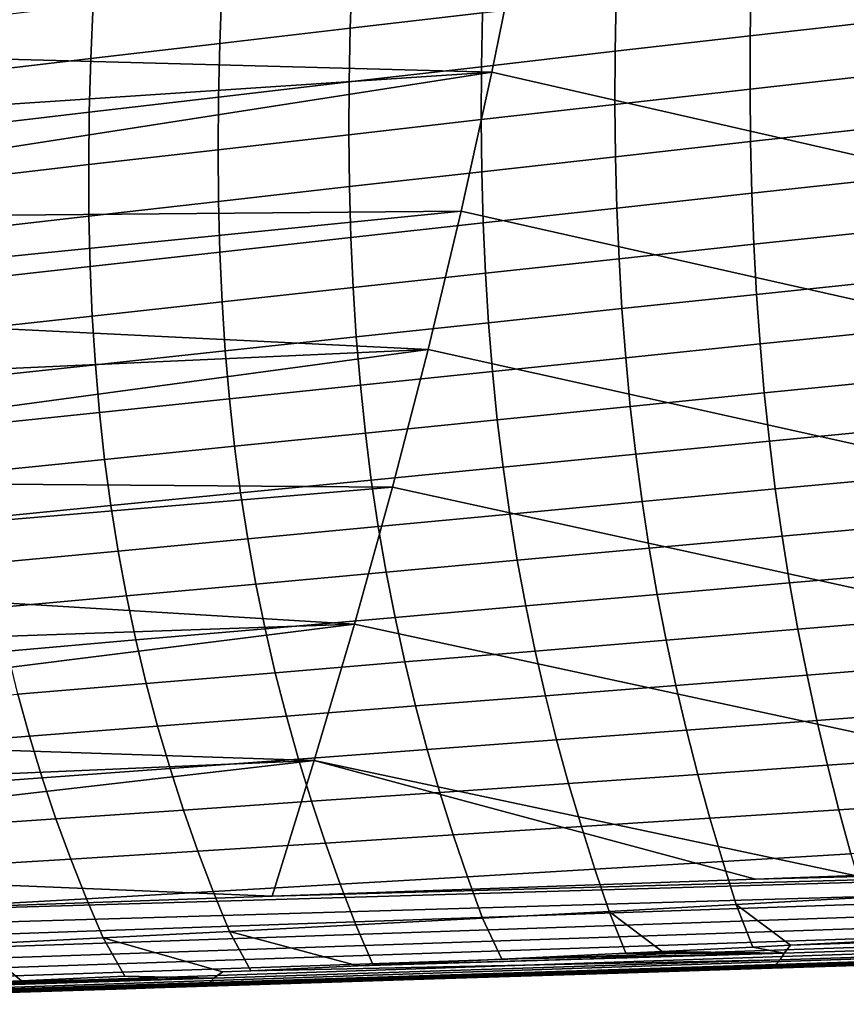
# Model space of a CAD drawing. Header units: metres. Extents: x -25 to 132, y -25 to 25.
# Tile 85 of 256: x 40.06 to 45.8, y -18.4 to -11.56. Entities that reach past the tile are written whole.
import ezdxf

# ---------------------------------------------------------------- set-up
doc = ezdxf.new("R2010")
doc.units = ezdxf.units.M
doc.layers.add('solid_12_061_071_XXX', color=7, linetype='CONTINUOUS')

msp = doc.modelspace()

# ---------------------------------------------------------------- linework, layer by layer
at = {"layer": 'solid_12_061_071_XXX'}
for points in [[(47.283398, -11.818221, 81.512001), (47.4655, -10.856023, 81.780182), (43.712963, -9.97788, 80.992249), (43.53426, -10.951723, 80.736816)], [(43.338539, -11.921257, 80.457047), (43.53426, -10.951723, 80.736816), (39.522884, -11.449518, 79.577232), (39.443546, -11.816345, 79.466835)], [(47.085457, -12.776323, 81.22049), (47.283398, -11.818221, 81.512001), (43.53426, -10.951723, 80.736816), (43.338539, -11.921257, 80.457047)], [(43.285046, -11.125357, 56.115925), (43.273037, -11.507205, 56.382915), (42.355328, -11.613948, 55.739109), (42.368507, -11.232655, 55.459332)], [(46.087479, -11.18252, 58.228516), (46.081341, -11.560136, 58.469551), (45.133495, -11.667854, 57.88068), (45.139503, -11.291203, 57.627739)], [(42.368507, -11.232655, 55.459332), (42.355328, -11.613948, 55.739109), (41.448456, -11.720652, 55.082058), (41.463165, -11.339861, 54.789001)], [(45.139503, -11.291203, 57.627739), (45.133495, -11.667854, 57.88068), (44.19503, -11.775185, 57.277813), (44.201225, -11.399456, 57.012444)], [(41.463165, -11.339861, 54.789001), (41.448456, -11.720652, 55.082058), (40.552841, -11.825722, 54.410797), (40.569477, -11.44542, 54.104076)], [(44.201225, -11.399456, 57.012444), (44.19503, -11.775185, 57.277813), (43.266308, -11.882054, 56.661232), (43.273037, -11.507205, 56.382915)], [(40.569477, -11.44542, 54.104076), (40.552841, -11.825722, 54.410797), (39.668804, -11.930593, 53.726746), (39.687771, -11.550731, 53.405903)], [(43.273037, -11.507205, 56.382915), (43.266308, -11.882054, 56.661232), (42.347698, -11.987947, 56.030838), (42.355328, -11.613948, 55.739109)], [(46.081341, -11.560136, 58.469551), (46.079685, -11.93193, 58.720314), (45.132286, -12.038397, 58.143894), (45.133495, -11.667854, 57.88068)], [(42.355328, -11.613948, 55.739109), (42.347698, -11.987947, 56.030838), (41.439552, -12.093853, 55.387726), (41.448456, -11.720652, 55.082058)], [(45.133495, -11.667854, 57.88068), (45.132286, -12.038397, 58.143894), (44.193935, -12.14452, 57.554035), (44.19503, -11.775185, 57.277813)], [(41.448456, -11.720652, 55.082058), (41.439552, -12.093853, 55.387726), (40.542244, -12.198141, 54.730804), (40.552841, -11.825722, 54.410797)], [(43.338539, -11.921257, 80.457047), (39.443546, -11.816345, 79.466835), (39.361366, -12.183736, 79.35247)], [(40.552841, -11.825722, 54.410797), (40.542244, -12.198141, 54.730804), (39.656101, -12.302275, 54.061592), (39.668804, -11.930593, 53.726746)], [(44.19503, -11.775185, 57.277813), (44.193935, -12.14452, 57.554035), (43.264973, -12.250222, 56.951), (43.266308, -11.882054, 56.661232)], [(43.266308, -11.882054, 56.661232), (43.264973, -12.250222, 56.951), (42.345737, -12.354977, 56.334652), (42.347698, -11.987947, 56.030838)], [(43.125797, -12.886493, 80.152924), (43.338539, -11.921257, 80.457047), (39.276306, -12.551728, 79.234108), (39.188374, -12.92019, 79.11174)], [(43.338539, -11.921257, 80.457047), (39.361366, -12.183736, 79.35247), (39.276306, -12.551728, 79.234108)], [(46.871685, -13.730334, 80.905632), (47.085457, -12.776323, 81.22049), (43.338539, -11.921257, 80.457047), (43.125797, -12.886493, 80.152924)], [(46.079685, -11.93193, 58.720314), (46.0826, -12.298192, 58.98093), (45.135971, -12.403133, 58.417511), (45.132286, -12.038397, 58.143894)], [(42.347698, -11.987947, 56.030838), (42.345737, -12.354977, 56.334652), (41.436577, -12.459798, 55.706142), (41.439552, -12.093853, 55.387726)], [(45.132286, -12.038397, 58.143894), (45.135971, -12.403133, 58.417511), (44.198044, -12.507771, 57.841232), (44.193935, -12.14452, 57.554035)], [(41.439552, -12.093853, 55.387726), (41.436577, -12.459798, 55.706142), (40.537827, -12.563015, 55.064251), (40.542244, -12.198141, 54.730804)], [(44.193935, -12.14452, 57.554035), (44.198044, -12.507771, 57.841232), (43.269138, -12.612028, 57.252354), (43.264973, -12.250222, 56.951)], [(40.542244, -12.198141, 54.730804), (40.537827, -12.563015, 55.064251), (39.649803, -12.666121, 54.410583), (39.656101, -12.302275, 54.061592)], [(43.264973, -12.250222, 56.951), (43.269138, -12.612028, 57.252354), (42.349564, -12.715365, 56.650692), (42.345737, -12.354977, 56.334652)], [(46.0826, -12.298192, 58.98093), (46.090172, -12.659217, 59.251511), (45.144646, -12.762365, 58.701649), (45.135971, -12.403133, 58.417511)], [(42.345737, -12.354977, 56.334652), (42.349564, -12.715365, 56.650692), (41.439663, -12.818818, 56.037445), (41.436577, -12.459798, 55.706142)], [(45.135971, -12.403133, 58.417511), (45.144646, -12.762365, 58.701649), (44.207458, -12.86525, 58.139538), (44.198044, -12.507771, 57.841232)], [(41.436577, -12.459798, 55.706142), (41.439663, -12.818818, 56.037445), (40.539715, -12.920681, 55.411274), (40.537827, -12.563015, 55.064251)], [(44.198044, -12.507771, 57.841232), (44.207458, -12.86525, 58.139538), (43.278915, -12.96779, 57.56543), (43.269138, -12.612028, 57.252354)], [(40.537827, -12.563015, 55.064251), (40.539715, -12.920681, 55.411274), (39.650051, -13.022477, 54.773876), (39.649803, -12.666121, 54.410583)], [(43.269138, -12.612028, 57.252354), (43.278915, -12.96779, 57.56543), (42.359295, -13.069436, 56.979092), (42.349564, -12.715365, 56.650692)], [(46.090172, -12.659217, 59.251511), (46.102493, -13.015293, 59.532181), (45.158401, -13.116393, 58.996429), (45.144646, -12.762365, 58.701649)], [(42.349564, -12.715365, 56.650692), (42.359295, -13.069436, 56.979092), (41.448933, -13.171247, 56.381783), (41.439663, -12.818818, 56.037445)], [(45.144646, -12.762365, 58.701649), (45.158401, -13.116393, 58.996429), (44.222282, -13.217264, 58.449081), (44.207458, -12.86525, 58.139538)], [(41.439663, -12.818818, 56.037445), (41.448933, -13.171247, 56.381783), (40.548054, -13.271479, 55.772022), (40.539715, -12.920681, 55.411274)], [(44.207458, -12.86525, 58.139538), (44.222282, -13.217264, 58.449081), (43.294418, -13.317824, 57.890358), (43.278915, -12.96779, 57.56543)], [(42.896042, -13.84744, 79.824455), (43.125797, -12.886493, 80.152924), (39.097496, -13.28931, 78.985268), (39.003593, -13.659289, 78.854584)], [(43.125797, -12.886493, 80.152924), (39.188374, -12.92019, 79.11174), (39.097496, -13.28931, 78.985268)], [(40.539715, -12.920681, 55.411274), (40.548054, -13.271479, 55.772022), (39.656994, -13.371685, 55.151608), (39.650051, -13.022477, 54.773876)], [(46.642075, -14.680261, 80.567444), (46.871685, -13.730334, 80.905632), (43.125797, -12.886493, 80.152924), (42.896042, -13.84744, 79.824455)], [(43.278915, -12.96779, 57.56543), (43.294418, -13.317824, 57.890358), (42.37505, -13.417514, 57.319988), (42.359295, -13.069436, 56.979092)], [(42.359295, -13.069436, 56.979092), (42.37505, -13.417514, 57.319988), (41.464512, -13.517412, 56.739288), (41.448933, -13.171247, 56.381783)], [(46.102493, -13.015293, 59.532181), (46.119667, -13.366694, 59.823032), (45.177357, -13.465497, 59.301956), (45.158401, -13.116393, 58.996429)], [(45.158401, -13.116393, 58.996429), (45.177357, -13.465497, 59.301956), (44.242641, -13.564102, 58.769955), (44.222282, -13.217264, 58.449081)], [(41.448933, -13.171247, 56.381783), (41.464512, -13.517412, 56.739288), (40.562969, -13.615743, 56.146633), (40.548054, -13.271479, 55.772022)], [(40.548054, -13.271479, 55.772022), (40.562969, -13.615743, 56.146633), (39.670769, -13.714085, 55.543926), (39.656994, -13.371685, 55.151608)], [(44.222282, -13.217264, 58.449081), (44.242641, -13.564102, 58.769955), (43.315773, -13.662426, 58.227238), (43.294418, -13.317824, 57.890358)], [(43.294418, -13.317824, 57.890358), (43.315773, -13.662426, 58.227238), (42.396969, -13.759898, 57.673477), (42.37505, -13.417514, 57.319988)], [(46.119667, -13.366694, 59.823032), (46.141815, -13.713675, 60.124142), (45.201637, -13.809942, 59.618301), (45.177357, -13.465497, 59.301956)], [(42.37505, -13.417514, 57.319988), (42.396969, -13.759898, 57.673477), (41.486549, -13.85762, 57.110058), (41.464512, -13.517412, 56.739288)], [(45.177357, -13.465497, 59.301956), (45.201637, -13.809942, 59.618301), (44.268669, -13.906036, 59.102238), (44.242641, -13.564102, 58.769955)], [(41.464512, -13.517412, 56.739288), (41.486549, -13.85762, 57.110058), (40.584629, -13.953782, 56.535202), (40.562969, -13.615743, 56.146633)], [(40.562969, -13.615743, 56.146633), (40.584629, -13.953782, 56.535202), (39.691551, -14.04999, 55.950928), (39.670769, -13.714085, 55.543926)], [(44.242641, -13.564102, 58.769955), (44.268669, -13.906036, 59.102238), (43.343132, -14.001873, 58.576145), (43.315773, -13.662426, 58.227238)], [(42.896042, -13.84744, 79.824455), (39.003593, -13.659289, 78.854584), (38.906651, -14.030052, 78.719658)], [(43.315773, -13.662426, 58.227238), (43.343132, -14.001873, 58.576145), (42.425205, -14.096874, 58.039639), (42.396969, -13.759898, 57.673477)], [(46.141815, -13.713675, 60.124142), (46.169052, -14.056491, 60.435574), (45.231373, -14.149989, 59.945534), (45.201637, -13.809942, 59.618301)], [(42.396969, -13.759898, 57.673477), (42.425205, -14.096874, 58.039639), (41.515217, -14.192162, 57.494175), (41.486549, -13.85762, 57.110058)], [(45.201637, -13.809942, 59.618301), (45.231373, -14.149989, 59.945534), (44.300503, -14.243337, 59.446003), (44.268669, -13.906036, 59.102238)], [(42.649265, -14.804111, 79.471626), (42.896042, -13.84744, 79.824455), (38.806641, -14.40157, 78.58046), (38.703484, -14.774015, 78.436882)], [(42.896042, -13.84744, 79.824455), (38.906651, -14.030052, 78.719658), (38.806641, -14.40157, 78.58046)], [(41.486549, -13.85762, 57.110058), (41.515217, -14.192162, 57.494175), (40.613197, -14.285893, 56.93782), (40.584629, -13.953782, 56.535202)], [(46.396633, -15.626105, 80.205902), (46.642075, -14.680261, 80.567444), (42.896042, -13.84744, 79.824455), (42.649265, -14.804111, 79.471626)], [(40.584629, -13.953782, 56.535202), (40.613197, -14.285893, 56.93782), (39.719521, -14.3797, 56.372692), (39.691551, -14.04999, 55.950928)], [(44.268669, -13.906036, 59.102238), (44.300503, -14.243337, 59.446003), (43.37664, -14.336445, 58.937153), (43.343132, -14.001873, 58.576145)], [(43.343132, -14.001873, 58.576145), (43.37664, -14.336445, 58.937153), (42.459919, -14.428727, 58.418552), (42.425205, -14.096874, 58.039639)], [(42.425205, -14.096874, 58.039639), (42.459919, -14.428727, 58.418552), (41.550667, -14.521327, 57.89172), (41.515217, -14.192162, 57.494175)], [(46.169052, -14.056491, 60.435574), (46.201508, -14.395392, 60.757408), (45.266693, -14.485903, 60.283733), (45.231373, -14.149989, 59.945534)], [(45.231373, -14.149989, 59.945534), (45.266693, -14.485903, 60.283733), (44.33828, -14.576274, 59.801323), (44.300503, -14.243337, 59.446003)], [(41.515217, -14.192162, 57.494175), (41.550667, -14.521327, 57.89172), (40.648853, -14.612371, 57.354557), (40.613197, -14.285893, 56.93782)], [(40.613197, -14.285893, 56.93782), (40.648853, -14.612371, 57.354557), (39.754856, -14.703515, 56.809307), (39.719521, -14.3797, 56.372692)], [(44.300503, -14.243337, 59.446003), (44.33828, -14.576274, 59.801323), (43.416439, -14.666418, 59.310345), (43.37664, -14.336445, 58.937153)], [(43.37664, -14.336445, 58.937153), (43.416439, -14.666418, 59.310345), (42.501259, -14.755741, 58.810291), (42.459919, -14.428727, 58.418552)], [(42.459919, -14.428727, 58.418552), (42.501259, -14.755741, 58.810291), (41.593067, -14.845407, 58.302765), (41.550667, -14.521327, 57.89172)], [(46.201508, -14.395392, 60.757408), (46.239292, -14.730636, 61.08971), (45.307724, -14.817945, 60.632969), (45.266693, -14.485903, 60.283733)], [(45.266693, -14.485903, 60.283733), (45.307724, -14.817945, 60.632969), (44.382141, -14.90512, 60.168282), (44.33828, -14.576274, 59.801323)], [(41.550667, -14.521327, 57.89172), (41.593067, -14.845407, 58.302765), (40.691761, -14.933513, 57.7855), (40.648853, -14.612371, 57.354557)], [(44.33828, -14.576274, 59.801323), (44.382141, -14.90512, 60.168282), (43.462677, -14.992073, 59.695789), (43.416439, -14.666418, 59.310345)], [(40.648853, -14.612371, 57.354557), (40.691761, -14.933513, 57.7855), (39.797733, -15.021737, 57.260853), (39.754856, -14.703515, 56.809307)], [(43.416439, -14.666418, 59.310345), (43.462677, -14.992073, 59.695789), (42.549381, -15.078201, 59.214939), (42.501259, -14.755741, 58.810291)], [(42.649265, -14.804111, 79.471626), (38.703484, -14.774015, 78.436882), (38.597099, -15.147527, 78.288811)], [(42.501259, -14.755741, 58.810291), (42.549381, -15.078201, 59.214939), (41.642582, -15.164694, 58.727398), (41.593067, -14.845407, 58.302765)], [(46.239292, -14.730636, 61.08971), (46.282478, -15.062451, 61.432568), (45.354542, -15.14635, 60.993336), (45.307724, -14.817945, 60.632969)], [(42.385475, -15.756516, 79.094444), (42.649265, -14.804111, 79.471626), (38.597099, -15.147527, 78.288811), (38.487492, -15.521972, 78.136238)], [(41.593067, -14.845407, 58.302765), (41.642582, -15.164694, 58.727398), (40.742092, -15.249613, 58.230728), (40.691761, -14.933513, 57.7855)], [(46.135353, -16.567877, 79.821022), (46.396633, -15.626105, 80.205902), (42.649265, -14.804111, 79.471626), (42.385475, -15.756516, 79.094444)], [(45.307724, -14.817945, 60.632969), (45.354542, -15.14635, 60.993336), (44.432152, -15.23011, 60.546967), (44.382141, -14.90512, 60.168282)], [(44.382141, -14.90512, 60.168282), (44.432152, -15.23011, 60.546967), (43.515419, -15.313645, 60.093594), (43.462677, -14.992073, 59.695789)], [(40.691761, -14.933513, 57.7855), (40.742092, -15.249613, 58.230728), (39.848331, -15.334663, 57.727409), (39.797733, -15.021737, 57.260853)], [(43.462677, -14.992073, 59.695789), (43.515419, -15.313645, 60.093594), (42.604347, -15.396345, 59.632599), (42.549381, -15.078201, 59.214939)], [(42.549381, -15.078201, 59.214939), (42.604347, -15.396345, 59.632599), (41.699265, -15.479421, 59.165726), (41.642582, -15.164694, 58.727398)], [(46.282478, -15.062451, 61.432568), (46.330959, -15.390979, 61.786133), (45.407021, -15.471259, 61.364986), (45.354542, -15.14635, 60.993336)], [(41.642582, -15.164694, 58.727398), (41.699265, -15.479421, 59.165726), (40.799908, -15.560905, 58.690357), (40.742092, -15.249613, 58.230728)], [(45.354542, -15.14635, 60.993336), (45.407021, -15.471259, 61.364986), (44.488186, -15.551387, 60.937546), (44.432152, -15.23011, 60.546967)], [(40.742092, -15.249613, 58.230728), (40.799908, -15.560905, 58.690357), (39.906704, -15.642527, 58.209103), (39.848331, -15.334663, 57.727409)], [(44.432152, -15.23011, 60.546967), (44.488186, -15.551387, 60.937546), (43.574535, -15.631276, 60.503925), (43.515419, -15.313645, 60.093594)], [(43.515419, -15.313645, 60.093594), (43.574535, -15.631276, 60.503925), (42.666027, -15.710312, 60.063438), (42.604347, -15.396345, 59.632599)], [(42.604347, -15.396345, 59.632599), (42.666027, -15.710312, 60.063438), (41.762993, -15.789726, 59.617924), (41.699265, -15.479421, 59.165726)], [(46.330959, -15.390979, 61.786133), (46.384579, -15.716337, 62.150555), (45.465008, -15.792795, 61.748081), (45.407021, -15.471259, 61.364986)], [(42.385475, -15.756516, 79.094444), (38.487492, -15.521972, 78.136238), (38.374603, -15.897408, 77.979095)], [(41.699265, -15.479421, 59.165726), (41.762993, -15.789726, 59.617924), (40.865074, -15.867523, 59.164566), (40.799908, -15.560905, 58.690357)], [(45.407021, -15.471259, 61.364986), (45.465008, -15.792795, 61.748081), (44.550091, -15.869075, 61.340183), (44.488186, -15.551387, 60.937546)], [(40.799908, -15.560905, 58.690357), (40.865074, -15.867523, 59.164566), (39.972733, -15.945456, 58.706112), (39.906704, -15.642527, 58.209103)], [(44.488186, -15.551387, 60.937546), (44.550091, -15.869075, 61.340183), (43.639877, -15.945093, 60.926952), (43.574535, -15.631276, 60.503925)], [(43.574535, -15.631276, 60.503925), (43.639877, -15.945093, 60.926952), (42.734276, -16.020227, 60.507645), (42.666027, -15.710312, 60.063438)], [(42.666027, -15.710312, 60.063438), (42.734276, -16.020227, 60.507645), (41.833618, -16.095737, 60.084175), (41.762993, -15.789726, 59.617924)], [(46.384579, -15.716337, 62.150555), (46.443176, -16.038649, 62.526001), (45.528343, -16.111082, 62.142788), (45.465008, -15.792795, 61.748081)], [(42.104664, -16.704666, 78.692894), (42.385475, -15.756516, 79.094444), (38.258358, -16.27396, 77.817261), (38.162888, -16.576069, 77.684357)], [(42.385475, -15.756516, 79.094444), (38.374603, -15.897408, 77.979095), (38.258358, -16.27396, 77.817261)], [(41.762993, -15.789726, 59.617924), (41.833618, -16.095737, 60.084175), (40.937458, -16.169592, 59.653538), (40.865074, -15.867523, 59.164566)], [(45.859921, -17.505575, 79.413246), (46.135353, -16.567877, 79.821022), (42.385475, -15.756516, 79.094444), (42.104664, -16.704666, 78.692894)], [(45.465008, -15.792795, 61.748081), (45.528343, -16.111082, 62.142788), (44.617714, -16.1833, 61.755047), (44.550091, -15.869075, 61.340183)], [(40.865074, -15.867523, 59.164566), (40.937458, -16.169592, 59.653538), (40.04628, -16.243572, 59.21862), (39.972733, -15.945456, 58.706112)], [(44.550091, -15.869075, 61.340183), (44.617714, -16.1833, 61.755047), (43.711288, -16.255222, 61.36285), (43.639877, -15.945093, 60.926952)], [(43.639877, -15.945093, 60.926952), (43.711288, -16.255222, 61.36285), (42.808937, -16.326221, 60.965385), (42.734276, -16.020227, 60.507645)], [(42.734276, -16.020227, 60.507645), (42.808937, -16.326221, 60.965385), (41.910988, -16.397579, 60.564659), (41.833618, -16.095737, 60.084175)], [(46.443176, -16.038649, 62.526001), (46.506603, -16.35803, 62.912628), (45.596882, -16.426241, 62.549274), (45.528343, -16.111082, 62.142788)], [(41.833618, -16.095737, 60.084175), (41.910988, -16.397579, 60.564659), (41.016911, -16.467236, 60.157459), (40.937458, -16.169592, 59.653538)], [(45.528343, -16.111082, 62.142788), (45.596882, -16.426241, 62.549274), (44.690895, -16.494188, 62.182308), (44.617714, -16.1833, 61.755047)], [(40.937458, -16.169592, 59.653538), (41.016911, -16.467236, 60.157459), (40.127209, -16.536999, 59.746811), (40.04628, -16.243572, 59.21862)], [(44.617714, -16.1833, 61.755047), (44.690895, -16.494188, 62.182308), (43.788616, -16.561792, 61.811794), (43.711288, -16.255222, 61.36285)], [(40.04628, -16.243572, 59.21862), (40.127209, -16.536999, 59.746811), (39.241848, -16.606577, 59.332424), (39.16008, -16.317394, 58.779167)], [(43.711288, -16.255222, 61.36285), (43.788616, -16.561792, 61.811794), (42.889858, -16.628422, 61.436844), (42.808937, -16.326221, 60.965385)], [(42.808937, -16.326221, 60.965385), (42.889858, -16.628422, 61.436844), (41.994957, -16.695377, 61.059555), (41.910988, -16.397579, 60.564659)], [(46.506603, -16.35803, 62.912628), (46.574703, -16.674604, 63.310593), (45.67046, -16.738398, 62.967697), (45.596882, -16.426241, 62.549274)], [(41.910988, -16.397579, 60.564659), (41.994957, -16.695377, 61.059555), (41.103291, -16.76058, 60.676506), (41.016911, -16.467236, 60.157459)], [(45.596882, -16.426241, 62.549274), (45.67046, -16.738398, 62.967697), (44.769478, -16.801865, 62.622143), (44.690895, -16.494188, 62.182308)], [(41.016911, -16.467236, 60.157459), (41.103291, -16.76058, 60.676506), (40.215385, -16.825857, 60.290871), (40.127209, -16.536999, 59.746811)], [(44.690895, -16.494188, 62.182308), (44.769478, -16.801865, 62.622143), (43.871704, -16.864929, 62.27396), (43.788616, -16.561792, 61.811794)], [(40.127209, -16.536999, 59.746811), (40.215385, -16.825857, 60.290871), (39.331173, -16.890915, 59.902313), (39.241848, -16.606577, 59.332424)], [(43.788616, -16.561792, 61.811794), (43.871704, -16.864929, 62.27396), (42.976891, -16.926952, 61.922195), (42.889858, -16.628422, 61.436844)], [(42.104664, -16.704666, 78.692894), (38.162888, -16.576069, 77.684357), (38.06522, -16.878893, 77.548378)], [(42.889858, -16.628422, 61.436844), (42.976891, -16.926952, 61.922195), (42.085381, -16.989262, 61.569046), (41.994957, -16.695377, 61.059555)], [(41.994957, -16.695377, 61.059555), (42.085381, -16.989262, 61.569046), (41.196457, -17.049749, 61.210869), (41.103291, -16.76058, 60.676506)], [(46.574703, -16.674604, 63.310593), (46.64732, -16.988489, 63.720055), (45.74892, -17.047674, 63.398228), (45.67046, -16.738398, 62.967697)], [(41.811661, -17.648571, 78.26828), (42.104664, -16.704666, 78.692894), (37.965328, -17.182425, 77.409302), (37.863194, -17.486658, 77.267097)], [(42.104664, -16.704666, 78.692894), (38.06522, -16.878893, 77.548378), (37.965328, -17.182425, 77.409302)], [(41.103291, -16.76058, 60.676506), (41.196457, -17.049749, 61.210869), (40.310673, -17.11027, 60.850986), (40.215385, -16.825857, 60.290871)], [(42.104664, -16.704666, 78.692894), (41.811661, -17.648571, 78.26828), (45.170326, -17.529943, 79.218224)], [(45.170326, -17.529943, 79.218224), (45.859921, -17.505575, 79.413246), (42.104664, -16.704666, 78.692894)], [(45.67046, -16.738398, 62.967697), (45.74892, -17.047674, 63.398228), (44.85331, -17.106457, 63.074711), (44.769478, -16.801865, 62.622143)], [(40.215385, -16.825857, 60.290871), (40.310673, -17.11027, 60.850986), (39.427921, -17.170525, 60.489017), (39.331173, -16.890915, 59.902313)], [(44.769478, -16.801865, 62.622143), (44.85331, -17.106457, 63.074711), (43.960396, -17.164759, 62.749516), (43.871704, -16.864929, 62.27396)], [(43.871704, -16.864929, 62.27396), (43.960396, -17.164759, 62.749516), (43.069881, -17.221941, 62.421619), (42.976891, -16.926952, 61.922195)], [(42.976891, -16.926952, 61.922195), (43.069881, -17.221941, 62.421619), (42.182106, -17.279356, 62.093311), (42.085381, -16.989262, 61.569046)], [(42.085381, -16.989262, 61.569046), (42.182106, -17.279356, 62.093311), (41.296265, -17.334869, 61.760723), (41.196457, -17.049749, 61.210869)], [(46.64732, -16.988489, 63.720055), (46.724297, -17.299803, 64.141174), (45.832111, -17.354195, 63.84103), (45.74892, -17.047674, 63.398228)], [(40.310673, -17.11027, 60.850986), (40.412933, -17.390358, 61.427338), (39.531971, -17.445524, 61.092724), (39.427921, -17.170525, 60.489017)], [(41.196457, -17.049749, 61.210869), (41.296265, -17.334869, 61.760723), (40.412933, -17.390358, 61.427338), (40.310673, -17.11027, 60.850986)], [(44.85331, -17.106457, 63.074711), (44.942238, -17.408087, 63.540184), (44.054543, -17.461409, 63.23864), (43.960396, -17.164759, 62.749516)], [(45.74892, -17.047674, 63.398228), (45.832111, -17.354195, 63.84103), (44.942238, -17.408087, 63.540184), (44.85331, -17.106457, 63.074711)], [(43.960396, -17.164759, 62.749516), (44.054543, -17.461409, 63.23864), (43.168682, -17.513517, 62.935291), (43.069881, -17.221941, 62.421619)], [(43.069881, -17.221941, 62.421619), (43.168682, -17.513517, 62.935291), (42.284992, -17.565786, 62.63253), (42.182106, -17.279356, 62.093311)], [(55.956955, -17.254068, 82.224121), (41.811661, -17.648571, 78.26828), (37.758797, -17.791586, 77.121735)], [(55.974918, -17.353235, 82.172142), (55.956955, -17.254068, 82.224121), (37.758797, -17.791586, 77.121735), (37.77404, -17.891769, 77.079529)], [(42.182106, -17.279356, 62.093311), (42.284992, -17.565786, 62.63253), (41.402573, -17.616062, 62.32626), (41.296265, -17.334869, 61.760723)], [(55.956955, -17.254068, 82.224121), (45.170326, -17.529943, 79.218224), (41.811661, -17.648571, 78.26828)], [(55.956955, -17.254068, 82.224121), (45.859921, -17.505575, 79.413246), (45.170326, -17.529943, 79.218224)], [(55.974918, -17.353235, 82.172142), (37.77404, -17.891769, 77.079529), (37.792324, -17.985764, 77.025856)], [(55.974918, -17.353235, 82.172142), (37.792324, -17.985764, 77.025856), (37.81337, -18.072168, 76.961494), (55.995911, -17.444714, 82.108498)], [(41.296265, -17.334869, 61.760723), (41.402573, -17.616062, 62.32626), (40.522034, -17.666245, 62.020111), (40.412933, -17.390358, 61.427338)], [(45.832111, -17.354195, 63.84103), (45.91988, -17.658079, 64.296265), (45.036102, -17.706882, 64.018738), (44.942238, -17.408087, 63.540184)], [(55.995911, -17.444714, 82.108498), (37.81337, -18.072168, 76.961494), (37.836861, -18.149698, 76.887413), (56.019596, -17.52705, 82.034218)], [(40.412933, -17.390358, 61.427338), (40.522034, -17.666245, 62.020111), (39.643192, -17.716036, 61.713615), (39.531971, -17.445524, 61.092724)], [(44.942238, -17.408087, 63.540184), (45.036102, -17.706882, 64.018738), (44.153988, -17.755007, 63.741505), (44.054543, -17.461409, 63.23864)], [(41.811661, -17.648571, 78.26828), (37.863194, -17.486658, 77.267097), (37.758797, -17.791586, 77.121735)], [(43.168682, -17.513517, 62.935291), (43.273136, -17.801809, 63.46339), (42.393887, -17.848682, 63.186886), (42.284992, -17.565786, 62.63253)], [(44.054543, -17.461409, 63.23864), (44.153988, -17.755007, 63.741505), (43.273136, -17.801809, 63.46339), (43.168682, -17.513517, 62.935291)], [(56.019596, -17.52705, 82.034218), (37.836861, -18.149698, 76.887413), (37.86245, -18.217199, 76.80471), (56.045605, -17.598942, 81.95047)], [(42.284992, -17.565786, 62.63253), (42.393887, -17.848682, 63.186886), (41.51524, -17.893454, 62.907654), (41.402573, -17.616062, 62.32626)], [(56.045605, -17.598942, 81.95047), (37.86245, -18.217199, 76.80471), (37.889755, -18.273666, 76.714615), (56.073521, -17.659245, 81.858582)], [(56.073521, -17.659245, 81.858582), (37.889755, -18.273666, 76.714615), (37.918373, -18.31826, 76.618477), (56.102898, -17.707001, 81.760017)], [(41.402573, -17.616062, 62.32626), (41.51524, -17.893454, 62.907654), (40.637836, -17.938051, 62.629494), (40.522034, -17.666245, 62.020111)], [(45.91988, -17.658079, 64.296265), (46.024548, -17.958942, 64.767876), (45.414024, -17.989384, 64.591431), (45.036102, -17.706882, 64.018738)], [(56.102898, -17.707001, 81.760017), (37.918373, -18.31826, 76.618477), (37.947876, -18.350319, 76.517715), (56.133274, -17.741455, 81.656342)], [(40.522034, -17.666245, 62.020111), (40.637836, -17.938051, 62.629494), (39.761456, -17.982176, 62.351883), (39.643192, -17.716036, 61.713615)], [(45.036102, -17.706882, 64.018738), (45.15181, -18.00238, 64.515846), (44.521328, -18.033293, 64.334381), (44.153988, -17.755007, 63.741505)], [(45.414024, -17.989384, 64.591431), (45.15181, -18.00238, 64.515846), (45.036102, -17.706882, 64.018738)], [(56.133274, -17.741455, 81.656342), (37.947876, -18.350319, 76.517715), (37.977825, -18.369362, 76.413834), (56.164165, -17.762056, 81.549194)], [(37.977825, -18.369362, 76.413834), (38.007774, -18.375109, 76.308372), (42.145275, -18.237082, 77.476288), (56.164165, -17.762056, 81.549194)], [(56.164165, -17.762056, 81.549194), (42.145275, -18.237082, 77.476288), (46.27718, -18.099255, 78.642357)], [(44.153988, -17.755007, 63.741505), (44.270031, -18.045448, 64.262115), (43.40752, -18.086359, 64.014122), (43.273136, -17.801809, 63.46339)], [(44.521328, -18.033293, 64.334381), (44.270031, -18.045448, 64.262115), (44.153988, -17.755007, 63.741505)], [(42.393887, -17.848682, 63.186886), (42.513172, -18.128061, 63.758053), (42.408066, -18.13291, 63.728024), (41.51524, -17.893454, 62.907654)], [(43.273136, -17.801809, 63.46339), (43.40752, -18.086359, 64.014122), (42.513172, -18.128061, 63.758053), (42.393887, -17.848682, 63.186886)], [(49.328453, -17.857716, 65.819878), (49.302029, -17.915991, 65.909401), (45.370136, -18.0459, 64.6745), (45.414024, -17.989384, 64.591431)], [(49.328453, -17.857716, 65.819878), (45.414024, -17.989384, 64.591431), (46.024548, -17.958942, 64.767876)], [(41.51524, -17.893454, 62.907654), (41.663986, -18.166809, 63.515636), (41.466774, -18.175652, 63.459366), (40.637836, -17.938051, 62.629494)], [(42.408066, -18.13291, 63.728024), (41.663986, -18.166809, 63.515636), (41.51524, -17.893454, 62.907654)], [(49.302029, -17.915991, 65.909401), (49.273327, -17.962448, 66.004936), (45.341965, -18.090319, 64.768188), (45.370136, -18.0459, 64.6745)], [(40.637836, -17.938051, 62.629494), (40.7887, -18.205549, 63.26577), (40.070255, -18.236483, 63.060631), (39.761456, -17.982176, 62.351883)], [(40.070255, -18.236483, 63.060631), (39.895065, -18.243935, 63.010654), (39.761456, -17.982176, 62.351883)], [(41.407352, -18.218618, 63.540829), (40.7887, -18.205549, 63.26577), (40.637836, -17.938051, 62.629494), (41.466774, -18.175652, 63.459366)], [(45.370136, -18.0459, 64.6745), (45.15181, -18.00238, 64.515846), (45.414024, -17.989384, 64.591431)], [(49.242783, -17.996391, 66.105057), (49.210846, -18.017315, 66.20826), (45.280853, -18.142788, 64.966995), (45.312061, -18.122768, 64.86615)], [(49.273327, -17.962448, 66.004936), (49.242783, -17.996391, 66.105057), (45.312061, -18.122768, 64.86615), (45.341965, -18.090319, 64.768188)], [(45.341965, -18.090319, 64.768188), (41.663986, -18.166809, 63.515636), (42.408066, -18.13291, 63.728024), (45.370136, -18.0459, 64.6745)], [(47.75893, -18.052458, 77.403465), (46.27718, -18.099255, 78.642357), (42.145275, -18.237082, 77.476288), (42.518456, -18.226231, 75.909187)], [(45.370136, -18.0459, 64.6745), (42.408066, -18.13291, 63.728024), (42.513172, -18.128061, 63.758053)], [(45.370136, -18.0459, 64.6745), (42.513172, -18.128061, 63.758053), (43.40752, -18.086359, 64.014122)], [(47.811131, -18.053392, 75.728928), (47.75893, -18.052458, 77.403465), (42.518456, -18.226231, 75.909187)], [(47.863258, -18.054325, 74.054367), (47.811131, -18.053392, 75.728928), (42.518456, -18.226231, 75.909187), (42.551075, -18.226755, 74.227913)], [(47.915398, -18.055256, 72.379799), (47.863258, -18.054325, 74.054367), (42.551075, -18.226755, 74.227913), (42.583664, -18.22728, 72.546623)], [(47.96767, -18.056179, 70.705276), (47.915398, -18.055256, 72.379799), (42.583664, -18.22728, 72.546623), (42.616261, -18.227802, 70.865334)], [(48.019875, -18.057102, 69.030724), (47.96767, -18.056179, 70.705276), (42.616261, -18.227802, 70.865334), (42.64893, -18.228323, 69.184059)], [(42.64893, -18.228323, 69.184059), (42.681568, -18.228842, 67.502785), (48.07201, -18.058025, 67.356148), (48.019875, -18.057102, 69.030724)], [(42.681568, -18.228842, 67.502785), (42.71418, -18.229361, 65.821495), (47.611401, -18.074829, 65.817108), (48.07201, -18.058025, 67.356148)], [(45.370136, -18.0459, 64.6745), (43.40752, -18.086359, 64.014122), (44.270031, -18.045448, 64.262115)], [(45.370136, -18.0459, 64.6745), (44.270031, -18.045448, 64.262115), (44.521328, -18.033293, 64.334381)], [(45.370136, -18.0459, 64.6745), (44.521328, -18.033293, 64.334381), (45.15181, -18.00238, 64.515846)], [(49.210846, -18.017315, 66.20826), (49.176743, -18.024944, 66.312599), (48.478149, -18.047209, 66.09156), (45.280853, -18.142788, 64.966995)], [(45.280853, -18.142788, 64.966995), (48.478149, -18.047209, 66.09156), (47.611401, -18.074829, 65.817108)], [(45.312061, -18.122768, 64.86615), (45.280853, -18.142788, 64.966995), (41.348476, -18.268276, 63.734447), (41.378513, -18.249321, 63.636314)], [(45.341965, -18.090319, 64.768188), (45.312061, -18.122768, 64.86615), (41.378513, -18.249321, 63.636314), (41.407352, -18.218618, 63.540829)], [(41.407352, -18.218618, 63.540829), (41.466774, -18.175652, 63.459366), (41.663986, -18.166809, 63.515636), (45.341965, -18.090319, 64.768188)], [(42.71418, -18.229361, 65.821495), (46.756908, -18.102055, 65.546432), (47.611401, -18.074829, 65.817108)], [(42.71418, -18.229361, 65.821495), (45.908134, -18.129091, 65.277802), (46.756908, -18.102055, 65.546432)], [(42.71418, -18.229361, 65.821495), (45.248943, -18.150085, 65.069313), (45.908134, -18.129091, 65.277802)], [(45.280853, -18.142788, 64.966995), (45.908134, -18.129091, 65.277802), (45.248943, -18.150085, 65.069313)], [(45.280853, -18.142788, 64.966995), (47.611401, -18.074829, 65.817108), (46.756908, -18.102055, 65.546432)], [(45.280853, -18.142788, 64.966995), (46.756908, -18.102055, 65.546432), (45.908134, -18.129091, 65.277802)], [(41.407352, -18.218618, 63.540829), (40.070255, -18.236483, 63.060631), (40.7887, -18.205549, 63.26577)], [(45.280853, -18.142788, 64.966995), (45.248943, -18.150085, 65.069313), (45.064327, -18.155966, 65.010979), (41.348476, -18.268276, 63.734447)], [(41.348476, -18.268276, 63.734447), (45.064327, -18.155966, 65.010979), (44.216316, -18.182968, 64.743446)], [(41.348476, -18.268276, 63.734447), (44.216316, -18.182968, 64.743446), (43.365818, -18.210045, 64.475693)], [(42.71418, -18.229361, 65.821495), (45.064327, -18.155966, 65.010979), (45.248943, -18.150085, 65.069313)], [(42.71418, -18.229361, 65.821495), (44.216316, -18.182968, 64.743446), (45.064327, -18.155966, 65.010979)], [(42.71418, -18.229361, 65.821495), (43.365818, -18.210045, 64.475693), (44.216316, -18.182968, 64.743446)], [(42.551075, -18.226755, 74.227913), (42.518456, -18.226231, 75.909187), (37.251743, -18.400331, 76.097481), (37.26844, -18.400328, 74.413216)], [(42.518456, -18.226231, 75.909187), (37.62722, -18.387806, 76.201584), (37.251743, -18.400331, 76.097481)], [(42.551075, -18.226755, 74.227913), (37.26844, -18.400328, 74.413216), (37.277836, -18.400326, 73.465256)], [(42.583664, -18.22728, 72.546623), (42.551075, -18.226755, 74.227913), (37.277836, -18.400326, 73.465256), (37.28516, -18.400324, 72.726593)], [(42.616261, -18.227802, 70.865334), (42.583664, -18.22728, 72.546623), (37.28516, -18.400324, 72.726593), (37.301888, -18.40032, 71.039284)], [(42.616261, -18.227802, 70.865334), (37.301888, -18.40032, 71.039284), (37.314617, -18.400316, 69.754822)], [(42.64893, -18.228323, 69.184059), (42.616261, -18.227802, 70.865334), (37.314617, -18.400316, 69.754822), (37.318619, -18.400316, 69.351311)], [(42.681568, -18.228842, 67.502785), (42.64893, -18.228323, 69.184059), (37.318619, -18.400316, 69.351311), (37.335327, -18.400312, 67.665359)], [(42.681568, -18.228842, 67.502785), (37.335327, -18.400312, 67.665359), (37.351376, -18.400309, 66.04644)], [(42.71418, -18.229361, 65.821495), (42.681568, -18.228842, 67.502785), (37.351376, -18.400309, 66.04644), (37.352043, -18.400309, 65.978729)], [(42.512733, -18.237198, 64.20787), (42.71418, -18.229361, 65.821495), (37.352043, -18.400309, 65.978729), (37.368767, -18.400305, 64.29142)], [(41.656986, -18.264431, 63.939934), (42.512733, -18.237198, 64.20787), (37.368767, -18.400305, 64.29142)], [(41.317562, -18.275232, 63.833881), (41.656986, -18.264431, 63.939934), (37.368767, -18.400305, 64.29142)], [(40.800888, -18.29167, 63.672707), (41.317562, -18.275232, 63.833881), (37.368767, -18.400305, 64.29142)], [(41.348476, -18.268276, 63.734447), (41.317562, -18.275232, 63.833881), (37.38538, -18.400301, 62.615238), (37.415691, -18.393343, 62.515862)], [(40.800888, -18.29167, 63.672707), (37.38538, -18.400301, 62.615238), (41.317562, -18.275232, 63.833881)], [(41.378513, -18.249321, 63.636314), (41.348476, -18.268276, 63.734447), (37.415691, -18.393343, 62.515862), (37.445217, -18.374437, 62.417809)], [(41.407352, -18.218618, 63.540829), (41.378513, -18.249321, 63.636314), (37.445217, -18.374437, 62.417809), (37.47356, -18.343838, 62.322392)], [(41.407352, -18.218618, 63.540829), (37.47356, -18.343838, 62.322392), (38.163227, -18.315926, 62.517864)], [(42.518456, -18.226231, 75.909187), (38.007774, -18.375109, 76.308372), (37.62722, -18.387806, 76.201584)], [(42.518456, -18.226231, 75.909187), (42.145275, -18.237082, 77.476288), (38.007774, -18.375109, 76.308372)], [(41.407352, -18.218618, 63.540829), (38.163227, -18.315926, 62.517864), (39.04351, -18.279697, 62.768036)], [(41.407352, -18.218618, 63.540829), (39.04351, -18.279697, 62.768036), (39.895065, -18.243935, 63.010654)], [(41.407352, -18.218618, 63.540829), (39.895065, -18.243935, 63.010654), (40.070255, -18.236483, 63.060631)], [(41.348476, -18.268276, 63.734447), (41.656986, -18.264431, 63.939934), (41.317562, -18.275232, 63.833881)], [(41.348476, -18.268276, 63.734447), (43.365818, -18.210045, 64.475693), (42.512733, -18.237198, 64.20787)], [(41.348476, -18.268276, 63.734447), (42.512733, -18.237198, 64.20787), (41.656986, -18.264431, 63.939934)], [(42.71418, -18.229361, 65.821495), (42.512733, -18.237198, 64.20787), (43.365818, -18.210045, 64.475693)], [(39.94434, -18.31892, 63.406151), (40.800888, -18.29167, 63.672707), (37.368767, -18.400305, 64.29142)], [(39.94434, -18.31892, 63.406151), (37.38538, -18.400301, 62.615238), (40.800888, -18.29167, 63.672707)]]:
    msp.add_3dface(points, dxfattribs=at)

doc.saveas('drawing.dxf')
